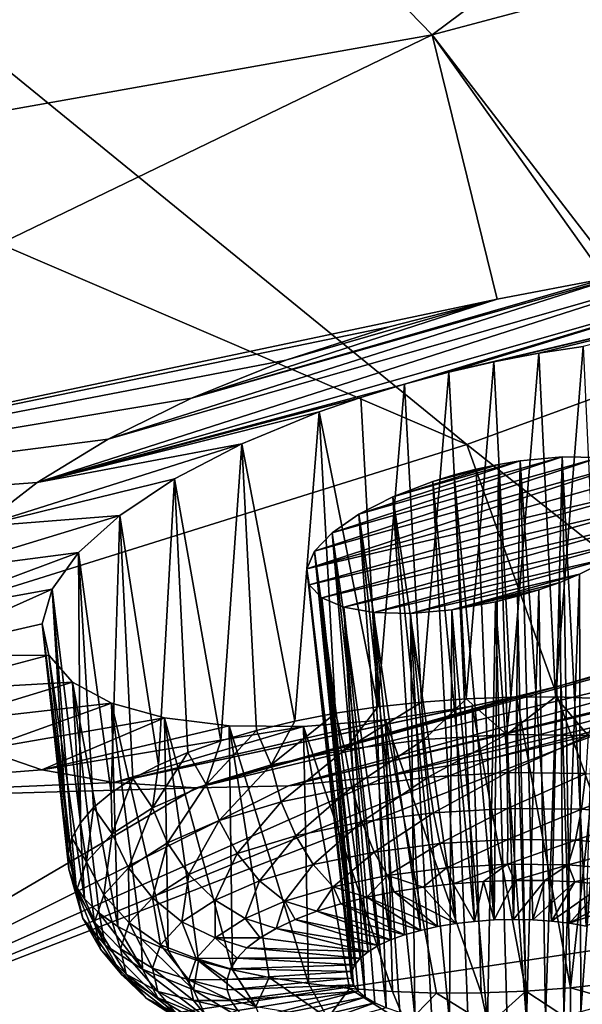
# Model space of a CAD drawing. Header units: metres. Extents: x -90 to 304, y -90 to 74.
# Tile 241 of 256: x 276.31 to 278.19, y 0.38 to 3.67. Entities that reach past the tile are written whole.
import ezdxf

# ---------------------------------------------------------------- set-up
doc = ezdxf.new("R2010")
doc.units = ezdxf.units.M
doc.layers.add('solid_21662050_350', color=7, linetype='CONTINUOUS')

msp = doc.modelspace()

# ---------------------------------------------------------------- linework, layer by layer
at = {"layer": 'solid_21662050_350'}
for points in [[(275.127411, 7.341465, 212.154037), (272.669403, 6.436925, 214.668228), (280.653107, 3.294693, 215.896164)], [(275.127411, 7.341465, 212.154037), (280.653107, 3.294693, 215.896164), (283.252808, 4.410706, 212.794464)], [(272.669403, 6.436925, 214.668228), (270.008789, 5.600787, 216.992432), (277.802795, 2.251266, 218.796249)], [(272.669403, 6.436925, 214.668228), (277.802795, 2.251266, 218.796249), (280.653107, 3.294693, 215.896164)], [(277.686737, 3.622473, 167.344254), (276.914154, 4.418671, 165.132721), (280.597076, 5.789395, 164.280487)], [(277.686737, 3.622473, 167.344254), (280.597076, 5.789395, 164.280487), (281.641296, 4.675531, 167.374359)], [(270.008789, 5.600787, 216.992432), (274.719543, 1.286857, 221.476852), (277.802795, 2.251266, 218.796249)], [(278.310699, 2.81283, 169.594238), (277.686737, 3.622473, 167.344254), (281.641296, 4.675531, 167.374359)], [(273.480774, 2.875713, 166.84877), (272.484558, 3.758917, 164.395569), (276.914154, 4.418671, 165.132721)], [(273.480774, 2.875713, 166.84877), (276.914154, 4.418671, 165.132721), (277.686737, 3.622473, 167.344254)], [(274.268066, 1.96863, 169.368286), (273.480774, 2.875713, 166.84877), (277.686737, 3.622473, 167.344254)], [(277.904144, 2.737953, 169.531128), (274.268066, 1.96863, 169.368286), (277.686737, 3.622473, 167.344254)], [(278.266846, 2.806247, 169.583679), (277.686737, 3.622473, 167.344254), (278.310699, 2.81283, 169.594238)], [(278.266846, 2.806247, 169.583679), (277.904144, 2.737953, 169.531128), (277.686737, 3.622473, 167.344254)], [(280.653107, 3.294693, 215.896164), (277.802795, 2.251266, 218.796249), (283.269592, -2.084866, 222.269363)], [(276.364716, 2.124455, 170.117416), (278.618622, 2.848213, 169.695297), (278.947418, 2.862492, 169.86174)], [(277.593658, 2.453394, 170.028946), (276.364716, 2.124455, 170.117416), (278.947418, 2.862492, 169.86174)], [(276.60199, 2.26861, 169.903351), (278.618622, 2.848213, 169.695297), (276.364716, 2.124455, 170.117416)], [(276.60199, 2.26861, 169.903351), (278.310699, 2.81283, 169.594238), (278.618622, 2.848213, 169.695297)], [(277.593658, 2.453394, 170.028946), (278.947418, 2.862492, 169.86174), (277.742737, 2.493285, 170.020691)], [(277.742737, 2.493285, 170.020691), (278.947418, 2.862492, 169.86174), (279.242218, 2.848991, 170.076233)], [(277.742737, 2.493285, 170.020691), (279.242218, 2.848991, 170.076233), (277.89325, 2.527825, 170.026611)], [(277.89325, 2.527825, 170.026611), (279.242218, 2.848991, 170.076233), (278.043488, 2.556653, 170.046646)], [(278.043488, 2.556653, 170.046646), (279.242218, 2.848991, 170.076233), (278.191956, 2.579478, 170.080536)], [(276.881042, 2.405896, 169.731842), (278.310699, 2.81283, 169.594238), (276.60199, 2.26861, 169.903351)], [(278.266846, 2.806247, 169.583679), (278.310699, 2.81283, 169.594238), (276.881042, 2.405896, 169.731842)], [(278.266846, 2.806247, 169.583679), (276.881042, 2.405896, 169.731842), (277.904144, 2.737953, 169.531128)], [(277.904144, 2.737953, 169.531128), (277.542236, 2.64537, 169.539856), (274.268066, 1.96863, 169.368286)], [(277.904144, 2.737953, 169.531128), (276.881042, 2.405896, 169.731842), (277.196838, 2.532945, 169.608459)], [(277.904144, 2.737953, 169.531128), (277.196838, 2.532945, 169.608459), (277.542236, 2.64537, 169.539856)], [(277.542236, 2.64537, 169.539856), (277.196838, 2.532945, 169.608459), (274.268066, 1.96863, 169.368286)], [(278.043488, 2.556653, 170.046646), (278.191956, 2.579478, 170.080536), (278.099487, 1.406582, 169.716537)], [(278.191956, 2.579478, 170.080536), (278.246704, 1.401478, 169.745148), (278.099487, 1.406582, 169.716537)], [(277.89325, 2.527825, 170.026611), (278.043488, 2.556653, 170.046646), (277.950073, 1.406258, 169.702499)], [(278.043488, 2.556653, 170.046646), (278.099487, 1.406582, 169.716537), (277.950073, 1.406258, 169.702499)], [(277.196838, 2.532945, 169.608459), (276.881042, 2.405896, 169.731842), (274.268066, 1.96863, 169.368286)], [(277.742737, 2.493285, 170.020691), (277.89325, 2.527825, 170.026611), (277.80014, 1.400509, 169.703201)], [(277.89325, 2.527825, 170.026611), (277.950073, 1.406258, 169.702499), (277.80014, 1.400509, 169.703201)], [(277.593658, 2.453394, 170.028946), (277.742737, 2.493285, 170.020691), (277.651276, 1.389399, 169.718628)], [(277.742737, 2.493285, 170.020691), (277.80014, 1.400509, 169.703201), (277.651276, 1.389399, 169.718628)], [(277.448059, 2.408755, 170.051193), (276.364716, 2.124455, 170.117416), (277.593658, 2.453394, 170.028946)], [(277.448059, 2.408755, 170.051193), (277.593658, 2.453394, 170.028946), (277.505127, 1.373048, 169.748596)], [(277.593658, 2.453394, 170.028946), (277.651276, 1.389399, 169.718628), (277.505127, 1.373048, 169.748596)], [(276.881042, 2.405896, 169.731842), (276.60199, 2.26861, 169.903351), (274.268066, 1.96863, 169.368286)], [(277.307953, 2.36009, 170.086838), (276.364716, 2.124455, 170.117416), (277.448059, 2.408755, 170.051193)], [(277.307953, 2.36009, 170.086838), (277.448059, 2.408755, 170.051193), (277.505127, 1.373048, 169.748596)], [(277.049164, 2.253008, 170.195496), (276.364716, 2.124455, 170.117416), (277.307953, 2.36009, 170.086838)], [(277.049164, 2.253008, 170.195496), (277.307953, 2.36009, 170.086838), (277.227417, 1.3254, 169.850739)], [(277.307953, 2.36009, 170.086838), (277.363342, 1.351637, 169.792801), (277.227417, 1.3254, 169.850739)], [(277.307953, 2.36009, 170.086838), (277.505127, 1.373048, 169.748596), (277.363342, 1.351637, 169.792801)], [(276.60199, 2.26861, 169.903351), (276.364716, 2.124455, 170.117416), (274.268066, 1.96863, 169.368286)], [(277.802795, 2.251266, 218.796249), (274.719543, 1.286857, 221.476852), (279.759949, -3.202116, 225.37265)], [(277.049164, 2.253008, 170.195496), (276.174377, 1.977381, 170.367126), (276.364716, 2.124455, 170.117416)], [(276.82489, 2.13638, 170.348938), (276.174377, 1.977381, 170.367126), (277.049164, 2.253008, 170.195496)], [(276.82489, 2.13638, 170.348938), (277.049164, 2.253008, 170.195496), (276.979095, 1.259645, 170.005173)], [(277.049164, 2.253008, 170.195496), (277.098877, 1.294623, 169.921799), (276.979095, 1.259645, 170.005173)], [(277.049164, 2.253008, 170.195496), (277.227417, 1.3254, 169.850739), (277.098877, 1.294623, 169.921799)], [(277.802795, 2.251266, 218.796249), (279.759949, -3.202116, 225.37265), (283.269592, -2.084866, 222.269363)], [(278.12207, 2.20982, 170.932861), (277.352386, 1.956094, 171.094299), (277.441101, 2.018061, 170.994781)], [(278.246918, 2.207402, 171.014435), (277.352386, 1.956094, 171.094299), (278.12207, 2.20982, 170.932861)], [(278.12207, 2.20982, 170.932861), (277.441101, 2.018061, 170.994781), (277.981659, 2.196764, 170.880112)], [(278.12207, 2.20982, 170.932861), (277.981659, 2.196764, 170.880112), (278.086578, 0.656049, 170.452988)], [(278.12207, 2.20982, 170.932861), (278.086578, 0.656049, 170.452988), (278.146393, 0.648911, 170.478409)], [(278.12207, 2.20982, 170.932861), (278.146393, 0.648911, 170.478409), (278.202271, 0.639031, 170.510925)], [(278.246918, 2.207402, 171.014435), (278.12207, 2.20982, 170.932861), (278.202271, 0.639031, 170.510925)], [(278.349152, 2.189878, 171.119568), (277.267212, 1.83467, 171.342636), (277.293396, 1.893844, 171.212418)], [(278.423248, 2.15844, 171.241928), (277.267212, 1.83467, 171.342636), (278.349152, 2.189878, 171.119568)], [(278.246918, 2.207402, 171.014435), (277.293396, 1.893844, 171.212418), (277.352386, 1.956094, 171.094299)], [(278.349152, 2.189878, 171.119568), (277.293396, 1.893844, 171.212418), (278.246918, 2.207402, 171.014435)], [(277.981659, 2.196764, 170.880112), (277.441101, 2.018061, 170.994781), (277.555145, 2.076392, 170.91954)], [(277.981659, 2.196764, 170.880112), (277.555145, 2.076392, 170.91954), (277.908203, 2.184582, 170.865738)], [(277.908203, 2.184582, 170.865738), (277.555145, 2.076392, 170.91954), (277.688751, 2.12777, 170.873337)], [(277.908203, 2.184582, 170.865738), (277.688751, 2.12777, 170.873337), (277.834106, 2.168844, 170.859772)], [(277.908203, 2.184582, 170.865738), (277.834106, 2.168844, 170.859772), (277.89386, 0.660043, 170.422852)], [(277.908203, 2.184582, 170.865738), (277.89386, 0.660043, 170.422852), (277.959198, 0.661664, 170.424957)], [(277.981659, 2.196764, 170.880112), (277.908203, 2.184582, 170.865738), (277.959198, 0.661664, 170.424957)], [(277.981659, 2.196764, 170.880112), (277.959198, 0.661664, 170.424957), (278.023804, 0.660326, 170.435059)], [(277.981659, 2.196764, 170.880112), (278.023804, 0.660326, 170.435059), (278.086578, 0.656049, 170.452988)], [(278.423248, 2.15844, 171.241928), (278.465454, 2.114974, 171.374542), (277.267212, 1.83467, 171.342636)], [(277.834106, 2.168844, 170.859772), (277.688751, 2.12777, 170.873337), (277.760529, 2.149798, 170.862335)], [(277.760529, 2.149798, 170.862335), (277.688751, 2.12777, 170.873337), (277.828888, 0.655491, 170.428772)], [(277.834106, 2.168844, 170.859772), (277.760529, 2.149798, 170.862335), (277.89386, 0.660043, 170.422852)], [(277.760529, 2.149798, 170.862335), (277.828888, 0.655491, 170.428772), (277.89386, 0.660043, 170.422852)], [(276.364716, 2.124455, 170.117416), (276.174377, 1.977381, 170.367126), (274.268066, 1.96863, 169.368286)], [(276.641113, 2.014019, 170.541122), (276.174377, 1.977381, 170.367126), (276.82489, 2.13638, 170.348938)], [(276.641113, 2.014019, 170.541122), (276.82489, 2.13638, 170.348938), (276.771057, 1.17866, 170.205139)], [(276.82489, 2.13638, 170.348938), (276.869415, 1.220849, 170.09996), (276.771057, 1.17866, 170.205139)], [(276.82489, 2.13638, 170.348938), (276.979095, 1.259645, 170.005173), (276.869415, 1.220849, 170.09996)], [(277.267212, 1.83467, 171.342636), (278.465454, 2.114974, 171.374542), (277.27533, 1.781884, 171.477661)], [(278.473511, 2.061892, 171.510101), (277.27533, 1.781884, 171.477661), (278.465454, 2.114974, 171.374542)], [(277.688751, 2.12777, 170.873337), (277.555145, 2.076392, 170.91954), (277.765381, 0.648085, 170.442627)], [(277.688751, 2.12777, 170.873337), (277.765381, 0.648085, 170.442627), (277.828888, 0.655491, 170.428772)], [(277.555145, 2.076392, 170.91954), (277.441101, 2.018061, 170.994781), (277.647186, 0.625266, 170.493011)], [(277.555145, 2.076392, 170.91954), (277.704468, 0.63795, 170.464157), (277.765381, 0.648085, 170.442627)], [(277.555145, 2.076392, 170.91954), (277.647186, 0.625266, 170.493011), (277.704468, 0.63795, 170.464157)], [(277.317352, 1.73846, 171.609909), (277.27533, 1.781884, 171.477661), (278.473511, 2.061892, 171.510101)], [(277.317352, 1.73846, 171.609909), (278.473511, 2.061892, 171.510101), (278.446869, 2.002089, 171.641159)], [(276.641113, 2.014019, 170.541122), (276.0336, 1.828926, 170.65004), (276.174377, 1.977381, 170.367126)], [(276.502899, 1.889636, 170.765762), (276.0336, 1.828926, 170.65004), (276.641113, 2.014019, 170.541122)], [(276.502899, 1.889636, 170.765762), (276.641113, 2.014019, 170.541122), (276.612335, 1.085982, 170.441895)], [(276.641113, 2.014019, 170.541122), (276.685028, 1.133539, 170.319534), (276.612335, 1.085982, 170.441895)], [(276.641113, 2.014019, 170.541122), (276.771057, 1.17866, 170.205139), (276.685028, 1.133539, 170.319534)], [(277.441101, 2.018061, 170.994781), (277.352386, 1.956094, 171.094299), (277.547241, 0.593135, 170.570618)], [(277.441101, 2.018061, 170.994781), (277.594452, 0.610238, 170.528717), (277.647186, 0.625266, 170.493011)], [(277.441101, 2.018061, 170.994781), (277.547241, 0.593135, 170.570618), (277.594452, 0.610238, 170.528717)], [(277.317352, 1.73846, 171.609909), (278.446869, 2.002089, 171.641159), (277.390869, 1.706982, 171.731567)], [(277.390869, 1.706982, 171.731567), (278.446869, 2.002089, 171.641159), (278.386658, 1.938867, 171.760284)], [(277.352386, 1.956094, 171.094299), (277.293396, 1.893844, 171.212418), (277.472443, 0.553891, 170.670105)], [(277.352386, 1.956094, 171.094299), (277.506348, 0.574244, 170.618011), (277.547241, 0.593135, 170.570618)], [(277.352386, 1.956094, 171.094299), (277.472443, 0.553891, 170.670105), (277.506348, 0.574244, 170.618011)], [(277.390869, 1.706982, 171.731567), (278.386658, 1.938867, 171.760284), (277.491638, 1.689225, 171.835754)], [(277.491638, 1.689225, 171.835754), (278.386658, 1.938867, 171.760284), (278.295807, 1.875843, 171.860474)], [(276.502899, 1.889636, 170.765762), (275.94635, 1.682058, 170.961029), (276.0336, 1.828926, 170.65004)], [(276.41507, 1.76718, 171.015808), (275.94635, 1.682058, 170.961029), (276.502899, 1.889636, 170.765762)], [(276.41507, 1.76718, 171.015808), (276.502899, 1.889636, 170.765762), (276.509918, 0.985662, 170.705109)], [(276.502899, 1.889636, 170.765762), (276.553741, 1.036509, 170.570892), (276.509918, 0.985662, 170.705109)], [(276.502899, 1.889636, 170.765762), (276.612335, 1.085982, 170.441895), (276.553741, 1.036509, 170.570892)], [(277.293396, 1.893844, 171.212418), (277.267212, 1.83467, 171.342636), (277.427826, 0.510198, 170.784744)], [(277.293396, 1.893844, 171.212418), (277.446106, 0.532422, 170.725998), (277.472443, 0.553891, 170.670105)], [(277.293396, 1.893844, 171.212418), (277.427826, 0.510198, 170.784744), (277.446106, 0.532422, 170.725998)], [(277.491638, 1.689225, 171.835754), (278.295807, 1.875843, 171.860474), (277.614197, 1.6862, 171.916779)], [(277.614197, 1.6862, 171.916779), (278.295807, 1.875843, 171.860474), (278.179321, 1.816808, 171.935394)], [(278.179321, 1.816808, 171.935394), (278.295807, 1.875843, 171.860474), (278.184235, 0.352125, 171.291122)], [(278.295807, 1.875843, 171.860474), (278.236938, 0.367153, 171.255417), (278.184235, 0.352125, 171.291122)], [(276.897095, 1.101809, 172.957947), (279.49173, 1.816713, 172.766464), (279.23468, 1.664633, 172.982788)], [(278.118439, 1.445223, 172.829254), (279.49173, 1.816713, 172.766464), (276.897095, 1.101809, 172.957947)], [(277.267212, 1.83467, 171.342636), (277.417877, 0.487617, 170.845306), (277.427826, 0.510198, 170.784744)], [(277.267212, 1.83467, 171.342636), (277.416473, 0.465047, 170.906677), (277.417877, 0.487617, 170.845306)], [(277.267212, 1.83467, 171.342636), (277.27533, 1.781884, 171.477661), (277.416473, 0.465047, 170.906677)], [(277.614197, 1.6862, 171.916779), (278.179321, 1.816808, 171.935394), (277.752228, 1.698263, 171.969971)], [(277.752228, 1.698263, 171.969971), (278.179321, 1.816808, 171.935394), (278.113495, 1.789943, 171.961807)], [(278.113495, 1.789943, 171.961807), (278.179321, 1.816808, 171.935394), (278.126923, 0.33944, 171.319977)], [(278.265839, 1.488405, 172.811859), (279.49173, 1.816713, 172.766464), (278.118439, 1.445223, 172.829254)], [(278.179321, 1.816808, 171.935394), (278.184235, 0.352125, 171.291122), (278.126923, 0.33944, 171.319977)], [(277.27533, 1.781884, 171.477661), (277.423584, 0.442884, 170.967804), (277.416473, 0.465047, 170.906677)], [(277.317352, 1.73846, 171.609909), (277.423584, 0.442884, 170.967804), (277.27533, 1.781884, 171.477661)], [(277.752228, 1.698263, 171.969971), (278.113495, 1.789943, 171.961807), (278.043945, 1.765437, 171.980179)], [(278.043945, 1.765437, 171.980179), (278.113495, 1.789943, 171.961807), (278.06601, 0.329306, 171.341507)], [(278.113495, 1.789943, 171.961807), (278.126923, 0.33944, 171.319977), (278.06601, 0.329306, 171.341507)], [(276.41507, 1.76718, 171.015808), (275.918793, 1.54538, 171.282303), (275.94635, 1.682058, 170.961029)], [(276.3815, 1.651024, 171.282623), (275.918793, 1.54538, 171.282303), (276.41507, 1.76718, 171.015808)], [(276.3815, 1.651024, 171.282623), (276.41507, 1.76718, 171.015808), (276.468262, 0.882085, 170.983261)], [(276.41507, 1.76718, 171.015808), (276.481323, 0.933999, 170.843063), (276.468262, 0.882085, 170.983261)], [(276.41507, 1.76718, 171.015808), (276.509918, 0.985662, 170.705109), (276.481323, 0.933999, 170.843063)], [(277.752228, 1.698263, 171.969971), (278.043945, 1.765437, 171.980179), (277.898315, 1.725089, 171.991806)], [(277.898315, 1.725089, 171.991806), (278.043945, 1.765437, 171.980179), (277.971802, 1.743698, 171.990234)], [(277.971802, 1.743698, 171.990234), (278.043945, 1.765437, 171.980179), (278.002533, 0.321899, 171.355362)], [(278.043945, 1.765437, 171.980179), (278.06601, 0.329306, 171.341507), (278.002533, 0.321899, 171.355362)], [(277.317352, 1.73846, 171.609909), (277.439148, 0.421505, 171.027618), (277.423584, 0.442884, 170.967804)], [(277.317352, 1.73846, 171.609909), (277.46283, 0.401274, 171.085129), (277.439148, 0.421505, 171.027618)], [(277.317352, 1.73846, 171.609909), (277.390869, 1.706982, 171.731567), (277.46283, 0.401274, 171.085129)], [(277.752228, 1.698263, 171.969971), (277.898315, 1.725089, 171.991806), (277.872192, 0.315726, 171.359177)], [(277.898315, 1.725089, 171.991806), (277.937561, 0.317347, 171.361282), (277.872192, 0.315726, 171.359177)], [(277.898315, 1.725089, 171.991806), (277.971802, 1.743698, 171.990234), (278.002533, 0.321899, 171.355362)], [(277.898315, 1.725089, 171.991806), (278.002533, 0.321899, 171.355362), (277.937561, 0.317347, 171.361282)], [(277.390869, 1.706982, 171.731567), (277.494263, 0.382544, 171.139313), (277.46283, 0.401274, 171.085129)], [(277.390869, 1.706982, 171.731567), (277.532928, 0.365622, 171.189301), (277.494263, 0.382544, 171.139313)], [(277.390869, 1.706982, 171.731567), (277.491638, 1.689225, 171.835754), (277.532928, 0.365622, 171.189301)], [(277.491638, 1.689225, 171.835754), (277.578156, 0.350812, 171.234192), (277.532928, 0.365622, 171.189301)], [(277.491638, 1.689225, 171.835754), (277.62912, 0.338359, 171.273209), (277.578156, 0.350812, 171.234192)], [(277.491638, 1.689225, 171.835754), (277.614197, 1.6862, 171.916779), (277.62912, 0.338359, 171.273209)], [(277.614197, 1.6862, 171.916779), (277.752228, 1.698263, 171.969971), (277.744843, 0.321341, 171.331161)], [(277.614197, 1.6862, 171.916779), (277.684998, 0.328479, 171.305725), (277.62912, 0.338359, 171.273209)], [(277.614197, 1.6862, 171.916779), (277.744843, 0.321341, 171.331161), (277.684998, 0.328479, 171.305725)], [(277.752228, 1.698263, 171.969971), (277.807617, 0.317064, 171.349075), (277.744843, 0.321341, 171.331161)], [(277.752228, 1.698263, 171.969971), (277.872192, 0.315726, 171.359177), (277.807617, 0.317064, 171.349075)], [(276.3815, 1.651024, 171.282623), (276.404358, 1.545824, 171.555893), (275.918793, 1.54538, 171.282303)], [(276.3815, 1.651024, 171.282623), (276.489197, 0.779778, 171.264206), (276.404358, 1.545824, 171.555893)], [(276.3815, 1.651024, 171.282623), (276.470886, 0.83049, 171.124146), (276.489197, 0.779778, 171.264206)], [(276.3815, 1.651024, 171.282623), (276.468262, 0.882085, 170.983261), (276.470886, 0.83049, 171.124146)], [(276.897095, 1.101809, 172.957947), (279.23468, 1.664633, 172.982788), (277.205658, 1.109042, 173.124207)], [(277.205658, 1.109042, 173.124207), (279.23468, 1.664633, 172.982788), (278.973785, 1.538991, 173.132462)], [(276.404358, 1.545824, 171.555893), (275.950806, 1.425398, 171.597534), (275.918793, 1.54538, 171.282303)], [(276.483002, 1.456025, 171.824249), (275.950806, 1.425398, 171.597534), (276.404358, 1.545824, 171.555893)], [(276.404358, 1.545824, 171.555893), (276.489197, 0.779778, 171.264206), (276.522949, 0.730506, 171.401871)], [(276.483002, 1.456025, 171.824249), (276.404358, 1.545824, 171.555893), (276.522949, 0.730506, 171.401871)], [(277.205658, 1.109042, 173.124207), (278.973785, 1.538991, 173.132462), (278.935181, 1.522256, 173.150085)], [(277.205658, 1.109042, 173.124207), (278.935181, 1.522256, 173.150085), (277.538971, 1.142075, 173.242279)], [(277.538971, 1.142075, 173.242279), (278.935181, 1.522256, 173.150085), (278.603394, 1.394673, 173.262238)], [(278.265839, 1.488405, 172.811859), (278.118439, 1.445223, 172.829254), (278.14917, 0.43287, 172.375488)], [(278.265839, 1.488405, 172.811859), (278.14917, 0.43287, 172.375488), (278.295319, 0.449221, 172.345505)], [(276.483002, 1.456025, 171.824249), (276.036133, 1.320059, 171.908173), (275.950806, 1.425398, 171.597534)], [(276.613861, 1.385269, 172.076599), (276.036133, 1.320059, 171.908173), (276.483002, 1.456025, 171.824249)], [(276.483002, 1.456025, 171.824249), (276.522949, 0.730506, 171.401871), (276.571777, 0.683212, 171.53566)], [(276.483002, 1.456025, 171.824249), (276.571777, 0.683212, 171.53566), (276.635162, 0.638415, 171.664078)], [(276.613861, 1.385269, 172.076599), (276.483002, 1.456025, 171.824249), (276.635162, 0.638415, 171.664078)], [(278.118439, 1.445223, 172.829254), (276.897095, 1.101809, 172.957947), (277.969299, 1.407401, 172.83255)], [(278.118439, 1.445223, 172.829254), (277.969299, 1.407401, 172.83255), (278.14917, 0.43287, 172.375488)], [(276.613861, 1.385269, 172.076599), (276.181274, 1.230897, 172.214218), (276.036133, 1.320059, 171.908173)], [(276.791046, 1.336075, 172.303345), (276.181274, 1.230897, 172.214218), (276.613861, 1.385269, 172.076599)], [(276.613861, 1.385269, 172.076599), (276.635162, 0.638415, 171.664078), (276.712433, 0.596607, 171.785751)], [(276.613861, 1.385269, 172.076599), (276.712433, 0.596607, 171.785751), (276.802704, 0.558244, 171.899323)], [(276.791046, 1.336075, 172.303345), (276.613861, 1.385269, 172.076599), (276.802704, 0.558244, 171.899323)], [(277.969299, 1.407401, 172.83255), (276.897095, 1.101809, 172.957947), (276.620789, 1.119793, 172.749176)], [(277.969299, 1.407401, 172.83255), (276.620789, 1.119793, 172.749176), (277.820526, 1.375376, 172.821991)], [(277.394073, 1.229905, 169.765503), (277.505127, 1.373048, 169.748596), (277.651276, 1.389399, 169.718628)], [(277.659882, 1.264116, 169.698807), (277.394073, 1.229905, 169.765503), (277.651276, 1.389399, 169.718628)], [(277.538971, 1.142075, 173.242279), (278.603394, 1.394673, 173.262238), (277.890137, 1.201156, 173.307663)], [(277.659882, 1.264116, 169.698807), (277.651276, 1.389399, 169.718628), (277.80014, 1.400509, 169.703201)], [(277.935089, 1.280267, 169.682251), (277.659882, 1.264116, 169.698807), (277.80014, 1.400509, 169.703201)], [(277.935089, 1.280267, 169.682251), (277.80014, 1.400509, 169.703201), (277.950073, 1.406258, 169.702499)], [(277.969299, 1.407401, 172.83255), (277.820526, 1.375376, 172.821991), (278.000336, 0.42176, 172.3909)], [(277.890137, 1.201156, 173.307663), (278.603394, 1.394673, 173.262238), (278.249756, 1.28615, 173.315216)], [(277.935089, 1.280267, 169.682251), (277.950073, 1.406258, 169.702499), (278.099487, 1.406582, 169.716537)], [(278.209106, 1.277737, 169.716507), (277.935089, 1.280267, 169.682251), (278.099487, 1.406582, 169.716537)], [(277.969299, 1.407401, 172.83255), (278.000336, 0.42176, 172.3909), (278.14917, 0.43287, 172.375488)], [(278.209106, 1.277737, 169.716507), (278.099487, 1.406582, 169.716537), (278.246704, 1.401478, 169.745148)], [(277.820526, 1.375376, 172.821991), (276.620789, 1.119793, 172.749176), (277.529968, 1.329312, 172.761154)], [(277.147919, 1.178949, 169.879822), (277.227417, 1.3254, 169.850739), (277.363342, 1.351637, 169.792801)], [(277.394073, 1.229905, 169.765503), (277.147919, 1.178949, 169.879822), (277.363342, 1.351637, 169.792801)], [(277.394073, 1.229905, 169.765503), (277.363342, 1.351637, 169.792801), (277.505127, 1.373048, 169.748596)], [(277.820526, 1.375376, 172.821991), (277.529968, 1.329312, 172.761154), (277.850372, 0.416011, 172.391602)], [(277.820526, 1.375376, 172.821991), (277.850372, 0.416011, 172.391602), (278.000336, 0.42176, 172.3909)], [(276.791046, 1.336075, 172.303345), (276.38031, 1.162943, 172.499893), (276.181274, 1.230897, 172.214218)], [(277.007629, 1.309907, 172.496872), (276.38031, 1.162943, 172.499893), (276.791046, 1.336075, 172.303345)], [(277.529968, 1.329312, 172.761154), (276.620789, 1.119793, 172.749176), (277.256348, 1.307522, 172.651184)], [(276.791046, 1.336075, 172.303345), (276.802704, 0.558244, 171.899323), (276.904999, 0.523748, 172.003555)], [(276.791046, 1.336075, 172.303345), (276.904999, 0.523748, 172.003555), (277.018188, 0.493496, 172.097321)], [(277.007629, 1.309907, 172.496872), (276.791046, 1.336075, 172.303345), (277.018188, 0.493496, 172.097321)], [(277.147919, 1.178949, 169.879822), (277.098877, 1.294623, 169.921799), (277.227417, 1.3254, 169.850739)], [(277.529968, 1.329312, 172.761154), (277.256348, 1.307522, 172.651184), (277.553741, 0.420791, 172.348953)], [(277.529968, 1.329312, 172.761154), (277.553741, 0.420791, 172.348953), (277.700958, 0.415687, 172.377563)], [(277.529968, 1.329312, 172.761154), (277.700958, 0.415687, 172.377563), (277.850372, 0.416011, 172.391602)], [(274.719543, 1.286857, 221.476852), (275.999756, -4.221542, 228.204208), (279.759949, -3.202116, 225.37265)], [(278.249756, 1.28615, 173.315216), (279.205292, 0.705197, 175.447296), (275.197693, 0.105577, 174.543121)], [(277.890137, 1.201156, 173.307663), (278.249756, 1.28615, 173.315216), (275.197693, 0.105577, 174.543121)], [(277.256348, 1.307522, 172.651184), (276.38031, 1.162943, 172.499893), (277.007629, 1.309907, 172.496872)], [(277.256348, 1.307522, 172.651184), (276.620789, 1.119793, 172.749176), (276.38031, 1.162943, 172.499893)], [(276.930817, 1.113206, 170.037338), (276.979095, 1.259645, 170.005173), (277.098877, 1.294623, 169.921799)], [(277.147919, 1.178949, 169.879822), (276.930817, 1.113206, 170.037338), (277.098877, 1.294623, 169.921799)], [(277.007629, 1.309907, 172.496872), (277.018188, 0.493496, 172.097321), (277.141052, 0.46782, 172.179565)], [(277.007629, 1.309907, 172.496872), (277.141052, 0.46782, 172.179565), (277.272247, 0.447001, 172.24942)], [(277.256348, 1.307522, 172.651184), (277.007629, 1.309907, 172.496872), (277.272247, 0.447001, 172.24942)], [(277.256348, 1.307522, 172.651184), (277.272247, 0.447001, 172.24942), (277.410309, 0.431267, 172.306076)], [(277.256348, 1.307522, 172.651184), (277.410309, 0.431267, 172.306076), (277.553741, 0.420791, 172.348953)], [(276.930817, 1.113206, 170.037338), (276.869415, 1.220849, 170.09996), (276.979095, 1.259645, 170.005173)], [(277.418304, 1.104818, 169.775116), (277.394073, 1.229905, 169.765503), (277.659882, 1.264116, 169.698807)], [(277.418304, 1.104818, 169.775116), (277.659882, 1.264116, 169.698807), (277.673523, 1.137671, 169.71106)], [(277.673523, 1.137671, 169.71106), (277.659882, 1.264116, 169.698807), (277.935089, 1.280267, 169.682251)], [(277.673523, 1.137671, 169.71106), (277.935089, 1.280267, 169.682251), (277.937805, 1.153181, 169.69516)], [(277.937805, 1.153181, 169.69516), (277.935089, 1.280267, 169.682251), (278.209106, 1.277737, 169.716507)], [(277.937805, 1.153181, 169.69516), (278.209106, 1.277737, 169.716507), (278.200958, 1.150752, 169.728058)], [(276.181274, 1.230897, 172.214218), (276.38031, 1.162943, 172.499893), (274.841583, 1.043326, 171.938416)], [(276.751129, 1.035202, 170.23201), (276.771057, 1.17866, 170.205139), (276.869415, 1.220849, 170.09996)], [(276.930817, 1.113206, 170.037338), (276.751129, 1.035202, 170.23201), (276.869415, 1.220849, 170.09996)], [(277.181885, 1.055884, 169.884888), (277.147919, 1.178949, 169.879822), (277.394073, 1.229905, 169.765503)], [(277.181885, 1.055884, 169.884888), (277.394073, 1.229905, 169.765503), (277.418304, 1.104818, 169.775116)], [(277.538971, 1.142075, 173.242279), (277.890137, 1.201156, 173.307663), (275.197693, 0.105577, 174.543121)], [(276.38031, 1.162943, 172.499893), (276.620789, 1.119793, 172.749176), (274.841583, 1.043326, 171.938416)], [(276.751129, 1.035202, 170.23201), (276.685028, 1.133539, 170.319534), (276.771057, 1.17866, 170.205139)], [(276.973389, 0.99275, 170.036148), (276.930817, 1.113206, 170.037338), (277.147919, 1.178949, 169.879822)], [(276.973389, 0.99275, 170.036148), (277.147919, 1.178949, 169.879822), (277.181885, 1.055884, 169.884888)], [(277.205658, 1.109042, 173.124207), (277.538971, 1.142075, 173.242279), (275.197693, 0.105577, 174.543121)], [(276.615753, 0.947935, 170.456345), (276.612335, 1.085982, 170.441895), (276.685028, 1.133539, 170.319534)], [(276.751129, 1.035202, 170.23201), (276.615753, 0.947935, 170.456345), (276.685028, 1.133539, 170.319534)], [(277.418304, 1.104818, 169.775116), (277.673523, 1.137671, 169.71106), (277.451782, 0.988104, 169.814896)], [(277.673523, 1.137671, 169.71106), (277.691315, 1.018937, 169.754761), (277.451782, 0.988104, 169.814896)], [(277.673523, 1.137671, 169.71106), (277.937805, 1.153181, 169.69516), (277.691315, 1.018937, 169.754761)], [(277.937805, 1.153181, 169.69516), (277.939331, 1.033493, 169.739853), (277.691315, 1.018937, 169.754761)], [(277.937805, 1.153181, 169.69516), (278.200958, 1.150752, 169.728058), (277.939331, 1.033493, 169.739853)], [(278.200958, 1.150752, 169.728058), (278.18631, 1.031213, 169.770721), (277.939331, 1.033493, 169.739853)], [(278.200958, 1.150752, 169.728058), (278.45285, 1.130477, 169.808472), (278.18631, 1.031213, 169.770721)], [(278.45285, 1.130477, 169.808472), (278.422729, 1.012185, 169.846191), (278.18631, 1.031213, 169.770721)], [(276.620789, 1.119793, 172.749176), (276.897095, 1.101809, 172.957947), (274.841583, 1.043326, 171.938416)], [(276.897095, 1.101809, 172.957947), (275.197693, 0.105577, 174.543121), (274.841583, 1.043326, 171.938416)], [(276.897095, 1.101809, 172.957947), (277.205658, 1.109042, 173.124207), (275.197693, 0.105577, 174.543121)], [(276.800842, 0.917842, 170.223099), (276.751129, 1.035202, 170.23201), (276.930817, 1.113206, 170.037338)], [(276.800842, 0.917842, 170.223099), (276.930817, 1.113206, 170.037338), (276.973389, 0.99275, 170.036148)], [(277.181885, 1.055884, 169.884888), (277.418304, 1.104818, 169.775116), (277.229889, 0.942179, 169.917908)], [(277.418304, 1.104818, 169.775116), (277.451782, 0.988104, 169.814896), (277.229889, 0.942179, 169.917908)], [(276.615753, 0.947935, 170.456345), (276.553741, 1.036509, 170.570892), (276.612335, 1.085982, 170.441895)], [(276.973389, 0.99275, 170.036148), (277.181885, 1.055884, 169.884888), (277.034241, 0.882928, 170.059875)], [(277.181885, 1.055884, 169.884888), (277.229889, 0.942179, 169.917908), (277.034241, 0.882928, 170.059875)], [(276.529907, 0.854759, 170.701736), (276.509918, 0.985662, 170.705109), (276.553741, 1.036509, 170.570892)], [(276.615753, 0.947935, 170.456345), (276.529907, 0.854759, 170.701736), (276.553741, 1.036509, 170.570892)], [(276.670837, 0.834039, 170.438538), (276.615753, 0.947935, 170.456345), (276.751129, 1.035202, 170.23201)], [(276.670837, 0.834039, 170.438538), (276.751129, 1.035202, 170.23201), (276.800842, 0.917842, 170.223099)], [(277.691315, 1.018937, 169.754761), (277.939331, 1.033493, 169.739853), (277.712067, 0.915665, 169.827087)], [(277.939331, 1.033493, 169.739853), (277.939545, 0.929016, 169.8134), (277.712067, 0.915665, 169.827087)], [(277.939331, 1.033493, 169.739853), (278.18631, 1.031213, 169.770721), (277.939545, 0.929016, 169.8134)], [(278.18631, 1.031213, 169.770721), (278.166077, 0.926925, 169.841721), (277.939545, 0.929016, 169.8134)], [(278.18631, 1.031213, 169.770721), (278.422729, 1.012185, 169.846191), (278.166077, 0.926925, 169.841721)], [(276.800842, 0.917842, 170.223099), (276.973389, 0.99275, 170.036148), (276.872284, 0.812627, 170.235321)], [(276.973389, 0.99275, 170.036148), (277.034241, 0.882928, 170.059875), (276.872284, 0.812627, 170.235321)], [(277.451782, 0.988104, 169.814896), (277.691315, 1.018937, 169.754761), (277.49234, 0.887383, 169.882233)], [(277.691315, 1.018937, 169.754761), (277.712067, 0.915665, 169.827087), (277.49234, 0.887383, 169.882233)], [(278.422729, 1.012185, 169.846191), (278.382935, 0.909471, 169.91095), (278.166077, 0.926925, 169.841721)], [(276.529907, 0.854759, 170.701736), (276.481323, 0.933999, 170.843063), (276.509918, 0.985662, 170.705109)], [(277.229889, 0.942179, 169.917908), (277.451782, 0.988104, 169.814896), (277.288818, 0.845259, 169.97673)], [(277.451782, 0.988104, 169.814896), (277.49234, 0.887383, 169.882233), (277.288818, 0.845259, 169.97673)], [(276.496918, 0.759255, 170.958755), (276.468262, 0.882085, 170.983261), (276.481323, 0.933999, 170.843063)], [(276.529907, 0.854759, 170.701736), (276.496918, 0.759255, 170.958755), (276.481323, 0.933999, 170.843063)], [(276.588409, 0.74456, 170.674194), (276.529907, 0.854759, 170.701736), (276.615753, 0.947935, 170.456345)], [(276.588409, 0.74456, 170.674194), (276.615753, 0.947935, 170.456345), (276.670837, 0.834039, 170.438538)], [(277.034241, 0.882928, 170.059875), (277.229889, 0.942179, 169.917908), (277.109344, 0.79091, 170.106934)], [(277.229889, 0.942179, 169.917908), (277.288818, 0.845259, 169.97673), (277.109344, 0.79091, 170.106934)], [(277.712067, 0.915665, 169.827087), (277.939545, 0.929016, 169.8134), (277.734406, 0.834599, 169.923279)], [(277.939545, 0.929016, 169.8134), (277.938446, 0.846574, 169.911011), (277.734406, 0.834599, 169.923279)], [(277.939545, 0.929016, 169.8134), (278.166077, 0.926925, 169.841721), (277.938446, 0.846574, 169.911011)], [(278.166077, 0.926925, 169.841721), (278.141632, 0.844698, 169.936401), (277.938446, 0.846574, 169.911011)], [(278.166077, 0.926925, 169.841721), (278.382935, 0.909471, 169.91095), (278.141632, 0.844698, 169.936401)], [(276.670837, 0.834039, 170.438538), (276.800842, 0.917842, 170.223099), (276.750305, 0.733977, 170.437515)], [(276.800842, 0.917842, 170.223099), (276.872284, 0.812627, 170.235321), (276.750305, 0.733977, 170.437515)], [(277.49234, 0.887383, 169.882233), (277.712067, 0.915665, 169.827087), (277.537323, 0.809233, 169.972733)], [(277.712067, 0.915665, 169.827087), (277.734406, 0.834599, 169.923279), (277.537323, 0.809233, 169.972733)], [(278.382935, 0.909471, 169.91095), (278.336121, 0.829044, 169.998489), (278.141632, 0.844698, 169.936401)], [(276.496918, 0.759255, 170.958755), (276.470886, 0.83049, 171.124146), (276.468262, 0.882085, 170.983261)], [(276.872284, 0.812627, 170.235321), (277.034241, 0.882928, 170.059875), (276.960815, 0.726426, 170.267868)], [(277.034241, 0.882928, 170.059875), (277.109344, 0.79091, 170.106934), (276.960815, 0.726426, 170.267868)], [(277.288818, 0.845259, 169.97673), (277.49234, 0.887383, 169.882233), (277.354797, 0.771451, 170.057495)], [(277.49234, 0.887383, 169.882233), (277.537323, 0.809233, 169.972733), (277.354797, 0.771451, 170.057495)], [(276.470886, 0.83049, 171.124146), (276.518005, 0.665091, 171.217514), (276.489197, 0.779778, 171.264206)], [(276.496918, 0.759255, 170.958755), (276.518005, 0.665091, 171.217514), (276.470886, 0.83049, 171.124146)], [(276.556732, 0.652846, 170.921005), (276.496918, 0.759255, 170.958755), (276.529907, 0.854759, 170.701736)], [(276.556732, 0.652846, 170.921005), (276.529907, 0.854759, 170.701736), (276.588409, 0.74456, 170.674194)], [(276.588409, 0.74456, 170.674194), (276.670837, 0.834039, 170.438538), (276.672943, 0.650002, 170.658676)], [(276.670837, 0.834039, 170.438538), (276.750305, 0.733977, 170.437515), (276.672943, 0.650002, 170.658676)], [(277.109344, 0.79091, 170.106934), (277.288818, 0.845259, 169.97673), (277.193817, 0.722705, 170.174286)], [(277.288818, 0.845259, 169.97673), (277.354797, 0.771451, 170.057495), (277.193817, 0.722705, 170.174286)], [(277.537323, 0.809233, 169.972733), (277.734406, 0.834599, 169.923279), (277.656799, 0.769735, 170.057861)], [(277.734406, 0.834599, 169.923279), (277.756897, 0.781071, 170.036957), (277.656799, 0.769735, 170.057861)], [(277.734406, 0.834599, 169.923279), (277.938446, 0.846574, 169.911011), (277.756897, 0.781071, 170.036957)], [(277.938446, 0.846574, 169.911011), (277.858978, 0.788558, 170.026733), (277.756897, 0.781071, 170.036957)], [(277.938446, 0.846574, 169.911011), (277.961823, 0.792103, 170.027344), (277.858978, 0.788558, 170.026733)], [(277.938446, 0.846574, 169.911011), (278.141632, 0.844698, 169.936401), (277.961823, 0.792103, 170.027344)], [(278.141632, 0.844698, 169.936401), (278.064056, 0.791659, 170.038757), (277.961823, 0.792103, 170.027344)], [(278.141632, 0.844698, 169.936401), (278.164429, 0.787234, 170.060852), (278.064056, 0.791659, 170.038757)], [(278.141632, 0.844698, 169.936401), (278.336121, 0.829044, 169.998489), (278.164429, 0.787234, 170.060852)], [(278.336121, 0.829044, 169.998489), (278.261719, 0.778882, 170.093323), (278.164429, 0.787234, 170.060852)], [(276.750305, 0.733977, 170.437515), (276.872284, 0.812627, 170.235321), (276.848907, 0.654284, 170.453323)], [(276.872284, 0.812627, 170.235321), (276.960815, 0.726426, 170.267868), (276.848907, 0.654284, 170.453323)], [(276.960815, 0.726426, 170.267868), (277.109344, 0.79091, 170.106934), (277.060608, 0.664868, 170.318619)], [(277.109344, 0.79091, 170.106934), (277.193817, 0.722705, 170.174286), (277.060608, 0.664868, 170.318619)], [(277.354797, 0.771451, 170.057495), (277.537323, 0.809233, 169.972733), (277.46759, 0.736134, 170.130554)], [(277.537323, 0.809233, 169.972733), (277.559967, 0.754693, 170.089188), (277.46759, 0.736134, 170.130554)], [(277.537323, 0.809233, 169.972733), (277.656799, 0.769735, 170.057861), (277.559967, 0.754693, 170.089188)], [(277.961823, 0.792103, 170.027344), (277.89386, 0.660043, 170.422852), (277.858978, 0.788558, 170.026733)], [(277.961823, 0.792103, 170.027344), (277.959198, 0.661664, 170.424957), (277.89386, 0.660043, 170.422852)], [(278.064056, 0.791659, 170.038757), (277.959198, 0.661664, 170.424957), (277.961823, 0.792103, 170.027344)], [(278.064056, 0.791659, 170.038757), (278.023804, 0.660326, 170.435059), (277.959198, 0.661664, 170.424957)], [(278.164429, 0.787234, 170.060852), (278.023804, 0.660326, 170.435059), (278.064056, 0.791659, 170.038757)], [(276.592346, 0.575889, 171.468079), (276.522949, 0.730506, 171.401871), (276.489197, 0.779778, 171.264206)], [(276.518005, 0.665091, 171.217514), (276.592346, 0.575889, 171.468079), (276.489197, 0.779778, 171.264206)], [(276.496918, 0.759255, 170.958755), (276.576965, 0.56242, 171.169495), (276.518005, 0.665091, 171.217514)], [(276.556732, 0.652846, 170.921005), (276.576965, 0.56242, 171.169495), (276.496918, 0.759255, 170.958755)], [(277.193817, 0.722705, 170.174286), (277.354797, 0.771451, 170.057495), (277.300903, 0.689439, 170.24118)], [(277.354797, 0.771451, 170.057495), (277.38089, 0.714291, 170.181427), (277.300903, 0.689439, 170.24118)], [(277.354797, 0.771451, 170.057495), (277.46759, 0.736134, 170.130554), (277.38089, 0.714291, 170.181427)], [(277.656799, 0.769735, 170.057861), (277.765381, 0.648085, 170.442627), (277.559967, 0.754693, 170.089188)], [(277.756897, 0.781071, 170.036957), (277.765381, 0.648085, 170.442627), (277.656799, 0.769735, 170.057861)], [(277.858978, 0.788558, 170.026733), (277.828888, 0.655491, 170.428772), (277.756897, 0.781071, 170.036957)], [(277.756897, 0.781071, 170.036957), (277.828888, 0.655491, 170.428772), (277.765381, 0.648085, 170.442627)], [(277.858978, 0.788558, 170.026733), (277.89386, 0.660043, 170.422852), (277.828888, 0.655491, 170.428772)], [(278.164429, 0.787234, 170.060852), (278.086578, 0.656049, 170.452988), (278.023804, 0.660326, 170.435059)], [(278.261719, 0.778882, 170.093323), (278.086578, 0.656049, 170.452988), (278.164429, 0.787234, 170.060852)], [(278.261719, 0.778882, 170.093323), (278.146393, 0.648911, 170.478409), (278.086578, 0.656049, 170.452988)], [(278.354645, 0.766709, 170.135773), (278.146393, 0.648911, 170.478409), (278.261719, 0.778882, 170.093323)], [(278.442047, 0.750868, 170.187683), (278.146393, 0.648911, 170.478409), (278.354645, 0.766709, 170.135773)], [(276.592346, 0.575889, 171.468079), (276.571777, 0.683212, 171.53566), (276.522949, 0.730506, 171.401871)], [(276.556732, 0.652846, 170.921005), (276.588409, 0.74456, 170.674194), (276.643188, 0.563927, 170.890305)], [(276.588409, 0.74456, 170.674194), (276.672943, 0.650002, 170.658676), (276.643188, 0.563927, 170.890305)], [(276.672943, 0.650002, 170.658676), (276.750305, 0.733977, 170.437515), (276.777954, 0.577257, 170.656189)], [(276.750305, 0.733977, 170.437515), (276.848907, 0.654284, 170.453323), (276.777954, 0.577257, 170.656189)], [(276.848907, 0.654284, 170.453323), (276.960815, 0.726426, 170.267868), (276.960236, 0.600164, 170.48497)], [(276.960815, 0.726426, 170.267868), (277.060608, 0.664868, 170.318619), (276.960236, 0.600164, 170.48497)], [(277.46759, 0.736134, 170.130554), (277.647186, 0.625266, 170.493011), (277.38089, 0.714291, 170.181427)], [(277.559967, 0.754693, 170.089188), (277.704468, 0.63795, 170.464157), (277.46759, 0.736134, 170.130554)], [(277.46759, 0.736134, 170.130554), (277.704468, 0.63795, 170.464157), (277.647186, 0.625266, 170.493011)], [(277.559967, 0.754693, 170.089188), (277.765381, 0.648085, 170.442627), (277.704468, 0.63795, 170.464157)], [(278.442047, 0.750868, 170.187683), (278.202271, 0.639031, 170.510925), (278.146393, 0.648911, 170.478409)], [(275.334198, -0.838769, 177.166138), (275.197693, 0.105577, 174.543121), (279.205292, 0.705197, 175.447296)], [(275.334198, -0.838769, 177.166138), (279.205292, 0.705197, 175.447296), (279.283203, -0.132493, 177.774063)], [(277.060608, 0.664868, 170.318619), (277.193817, 0.722705, 170.174286), (277.16507, 0.631992, 170.384201)], [(277.193817, 0.722705, 170.174286), (277.228668, 0.66189, 170.309052), (277.16507, 0.631992, 170.384201)], [(277.193817, 0.722705, 170.174286), (277.300903, 0.689439, 170.24118), (277.228668, 0.66189, 170.309052)], [(277.38089, 0.714291, 170.181427), (277.594452, 0.610238, 170.528717), (277.300903, 0.689439, 170.24118)], [(277.38089, 0.714291, 170.181427), (277.647186, 0.625266, 170.493011), (277.594452, 0.610238, 170.528717)], [(276.648376, 0.476757, 171.41011), (276.592346, 0.575889, 171.468079), (276.518005, 0.665091, 171.217514)], [(276.648376, 0.476757, 171.41011), (276.518005, 0.665091, 171.217514), (276.576965, 0.56242, 171.169495)], [(276.717163, 0.495074, 171.700806), (276.635162, 0.638415, 171.664078), (276.571777, 0.683212, 171.53566)], [(276.592346, 0.575889, 171.468079), (276.717163, 0.495074, 171.700806), (276.571777, 0.683212, 171.53566)], [(276.960236, 0.600164, 170.48497), (277.060608, 0.664868, 170.318619), (277.110901, 0.600119, 170.465668)], [(277.060608, 0.664868, 170.318619), (277.16507, 0.631992, 170.384201), (277.110901, 0.600119, 170.465668)], [(277.228668, 0.66189, 170.309052), (277.506348, 0.574244, 170.618011), (277.16507, 0.631992, 170.384201)], [(277.300903, 0.689439, 170.24118), (277.547241, 0.593135, 170.570618), (277.228668, 0.66189, 170.309052)], [(277.228668, 0.66189, 170.309052), (277.547241, 0.593135, 170.570618), (277.506348, 0.574244, 170.618011)], [(277.300903, 0.689439, 170.24118), (277.594452, 0.610238, 170.528717), (277.547241, 0.593135, 170.570618)], [(276.556732, 0.652846, 170.921005), (276.662201, 0.479062, 171.12352), (276.576965, 0.56242, 171.169495)], [(276.556732, 0.652846, 170.921005), (276.643188, 0.563927, 170.890305), (276.662201, 0.479062, 171.12352)], [(276.717163, 0.495074, 171.700806), (276.712433, 0.596607, 171.785751), (276.635162, 0.638415, 171.664078)], [(276.643188, 0.563927, 170.890305), (276.672943, 0.650002, 170.658676), (276.750641, 0.498305, 170.868668)], [(276.672943, 0.650002, 170.658676), (276.777954, 0.577257, 170.656189), (276.750641, 0.498305, 170.868668)], [(276.777954, 0.577257, 170.656189), (276.848907, 0.654284, 170.453323), (276.896606, 0.531078, 170.666916)], [(276.848907, 0.654284, 170.453323), (276.960236, 0.600164, 170.48497), (276.896606, 0.531078, 170.666916)], [(277.16507, 0.631992, 170.384201), (277.472443, 0.553891, 170.670105), (277.110901, 0.600119, 170.465668)], [(277.16507, 0.631992, 170.384201), (277.506348, 0.574244, 170.618011), (277.472443, 0.553891, 170.670105)], [(276.887573, 0.425753, 171.906754), (276.802704, 0.558244, 171.899323), (276.712433, 0.596607, 171.785751)], [(276.717163, 0.495074, 171.700806), (276.887573, 0.425753, 171.906754), (276.712433, 0.596607, 171.785751)], [(276.896606, 0.531078, 170.666916), (276.960236, 0.600164, 170.48497), (277.033539, 0.532075, 170.643402)], [(276.960236, 0.600164, 170.48497), (277.066895, 0.566674, 170.552429), (277.033539, 0.532075, 170.643402)], [(276.960236, 0.600164, 170.48497), (277.110901, 0.600119, 170.465668), (277.066895, 0.566674, 170.552429)], [(277.110901, 0.600119, 170.465668), (277.472443, 0.553891, 170.670105), (277.066895, 0.566674, 170.552429)], [(276.576965, 0.56242, 171.169495), (276.662201, 0.479062, 171.12352), (276.729218, 0.398668, 171.349335)], [(276.648376, 0.476757, 171.41011), (276.576965, 0.56242, 171.169495), (276.729218, 0.398668, 171.349335)], [(276.768219, 0.39915, 171.633606), (276.717163, 0.495074, 171.700806), (276.592346, 0.575889, 171.468079)], [(276.768219, 0.39915, 171.633606), (276.592346, 0.575889, 171.468079), (276.648376, 0.476757, 171.41011)], [(276.643188, 0.563927, 170.890305), (276.768097, 0.420463, 171.082565), (276.662201, 0.479062, 171.12352)], [(276.643188, 0.563927, 170.890305), (276.750641, 0.498305, 170.868668), (276.768097, 0.420463, 171.082565)], [(276.750641, 0.498305, 170.868668), (276.777954, 0.577257, 170.656189), (276.872131, 0.460265, 170.857483)], [(276.777954, 0.577257, 170.656189), (276.896606, 0.531078, 170.666916), (276.872131, 0.460265, 170.857483)], [(277.066895, 0.566674, 170.552429), (277.446106, 0.532422, 170.725998), (277.033539, 0.532075, 170.643402)], [(277.066895, 0.566674, 170.552429), (277.472443, 0.553891, 170.670105), (277.446106, 0.532422, 170.725998)], [(276.887573, 0.425753, 171.906754), (276.904999, 0.523748, 172.003555), (276.802704, 0.558244, 171.899323)], [(276.872131, 0.460265, 170.857483), (276.896606, 0.531078, 170.666916), (277.000427, 0.46117, 170.833359)], [(276.896606, 0.531078, 170.666916), (277.033539, 0.532075, 170.643402), (277.011292, 0.496759, 170.737442)], [(276.896606, 0.531078, 170.666916), (277.011292, 0.496759, 170.737442), (277.000427, 0.46117, 170.833359)], [(277.033539, 0.532075, 170.643402), (277.427826, 0.510198, 170.784744), (277.011292, 0.496759, 170.737442)], [(277.033539, 0.532075, 170.643402), (277.446106, 0.532422, 170.725998), (277.427826, 0.510198, 170.784744)], [(276.931885, 0.33258, 171.83139), (276.887573, 0.425753, 171.906754), (276.717163, 0.495074, 171.700806)], [(276.931885, 0.33258, 171.83139), (276.717163, 0.495074, 171.700806), (276.768219, 0.39915, 171.633606)], [(276.750641, 0.498305, 170.868668), (276.887756, 0.390447, 171.049347), (276.768097, 0.420463, 171.082565)], [(276.750641, 0.498305, 170.868668), (276.872131, 0.460265, 170.857483), (276.887756, 0.390447, 171.049347)], [(276.887573, 0.425753, 171.906754), (277.097076, 0.37059, 172.078033), (276.904999, 0.523748, 172.003555)], [(277.097076, 0.37059, 172.078033), (277.018188, 0.493496, 172.097321), (276.904999, 0.523748, 172.003555)], [(277.011292, 0.496759, 170.737442), (277.417877, 0.487617, 170.845306), (277.000427, 0.46117, 170.833359)], [(277.011292, 0.496759, 170.737442), (277.427826, 0.510198, 170.784744), (277.417877, 0.487617, 170.845306)], [(276.648376, 0.476757, 171.41011), (276.729218, 0.398668, 171.349335), (276.841675, 0.325833, 171.559082)], [(276.768219, 0.39915, 171.633606), (276.648376, 0.476757, 171.41011), (276.841675, 0.325833, 171.559082)], [(276.662201, 0.479062, 171.12352), (276.768097, 0.420463, 171.082565), (276.829559, 0.34672, 171.289703)], [(276.729218, 0.398668, 171.349335), (276.662201, 0.479062, 171.12352), (276.829559, 0.34672, 171.289703)], [(277.000427, 0.46117, 170.833359), (277.417877, 0.487617, 170.845306), (277.416473, 0.465047, 170.906677)], [(277.000427, 0.46117, 170.833359), (277.416473, 0.465047, 170.906677), (277.001068, 0.425755, 170.929947)], [(277.001068, 0.425755, 170.929947), (277.416473, 0.465047, 170.906677), (277.423584, 0.442884, 170.967804)], [(277.097076, 0.37059, 172.078033), (277.141052, 0.46782, 172.179565), (277.018188, 0.493496, 172.097321)], [(277.097076, 0.37059, 172.078033), (277.337616, 0.331705, 172.208038), (277.141052, 0.46782, 172.179565)], [(277.337616, 0.331705, 172.208038), (277.272247, 0.447001, 172.24942), (277.141052, 0.46782, 172.179565)], [(276.872131, 0.460265, 170.857483), (277.000427, 0.46117, 170.833359), (277.001068, 0.425755, 170.929947)], [(276.872131, 0.460265, 170.857483), (277.013245, 0.390959, 171.026001), (276.887756, 0.390447, 171.049347)], [(276.872131, 0.460265, 170.857483), (277.001068, 0.425755, 170.929947), (277.013245, 0.390959, 171.026001)], [(277.001068, 0.425755, 170.929947), (277.423584, 0.442884, 170.967804), (277.013245, 0.390959, 171.026001)], [(277.013245, 0.390959, 171.026001), (277.423584, 0.442884, 170.967804), (277.439148, 0.421505, 171.027618)], [(277.337616, 0.331705, 172.208038), (277.410309, 0.431267, 172.306076), (277.272247, 0.447001, 172.24942)], [(277.337616, 0.331705, 172.208038), (277.599915, 0.310592, 172.291763), (277.410309, 0.431267, 172.306076)], [(277.599915, 0.310592, 172.291763), (277.553741, 0.420791, 172.348953), (277.410309, 0.431267, 172.306076)], [(278.149139, 0.324213, 172.309479), (278.14917, 0.43287, 172.375488), (278.000336, 0.42176, 172.3909)], [(278.149139, 0.324213, 172.309479), (278.414948, 0.358424, 172.242767), (278.14917, 0.43287, 172.375488)], [(278.414948, 0.358424, 172.242767), (278.295319, 0.449221, 172.345505), (278.14917, 0.43287, 172.375488)], [(276.729218, 0.398668, 171.349335), (276.829559, 0.34672, 171.289703), (276.932739, 0.279912, 171.482101)], [(276.841675, 0.325833, 171.559082), (276.729218, 0.398668, 171.349335), (276.932739, 0.279912, 171.482101)], [(276.768097, 0.420463, 171.082565), (276.887756, 0.390447, 171.049347), (276.942902, 0.324307, 171.235123)], [(276.829559, 0.34672, 171.289703), (276.768097, 0.420463, 171.082565), (276.942902, 0.324307, 171.235123)], [(276.768219, 0.39915, 171.633606), (276.841675, 0.325833, 171.559082), (276.99527, 0.263357, 171.744705)], [(276.931885, 0.33258, 171.83139), (276.768219, 0.39915, 171.633606), (276.99527, 0.263357, 171.744705)], [(277.133057, 0.279606, 171.995865), (277.097076, 0.37059, 172.078033), (276.887573, 0.425753, 171.906754)], [(277.133057, 0.279606, 171.995865), (276.887573, 0.425753, 171.906754), (276.931885, 0.33258, 171.83139)], [(277.036743, 0.357221, 171.120316), (277.013245, 0.390959, 171.026001), (277.439148, 0.421505, 171.027618)], [(277.07132, 0.324963, 171.211685), (277.036743, 0.357221, 171.120316), (277.439148, 0.421505, 171.027618)], [(277.07132, 0.324963, 171.211685), (277.439148, 0.421505, 171.027618), (277.46283, 0.401274, 171.085129)], [(277.116516, 0.294593, 171.298981), (277.07132, 0.324963, 171.211685), (277.46283, 0.401274, 171.085129)], [(277.116516, 0.294593, 171.298981), (277.46283, 0.401274, 171.085129), (277.494263, 0.382544, 171.139313)], [(277.599915, 0.310592, 172.291763), (277.700958, 0.415687, 172.377563), (277.553741, 0.420791, 172.348953)], [(277.599915, 0.310592, 172.291763), (277.873932, 0.308062, 172.326019), (277.700958, 0.415687, 172.377563)], [(277.873932, 0.308062, 172.326019), (277.850372, 0.416011, 172.391602), (277.700958, 0.415687, 172.377563)], [(277.873932, 0.308062, 172.326019), (278.000336, 0.42176, 172.3909), (277.850372, 0.416011, 172.391602)], [(277.873932, 0.308062, 172.326019), (278.149139, 0.324213, 172.309479), (278.000336, 0.42176, 172.3909)], [(276.887756, 0.390447, 171.049347), (277.013245, 0.390959, 171.026001), (277.036743, 0.357221, 171.120316)], [(276.942902, 0.324307, 171.235123), (276.887756, 0.390447, 171.049347), (277.036743, 0.357221, 171.120316)], [(277.171783, 0.266492, 171.381088), (277.116516, 0.294593, 171.298981), (277.494263, 0.382544, 171.139313)], [(277.171783, 0.266492, 171.381088), (277.494263, 0.382544, 171.139313), (277.532928, 0.365622, 171.189301)]]:
    msp.add_3dface(points, dxfattribs=at)

doc.saveas('drawing.dxf')
